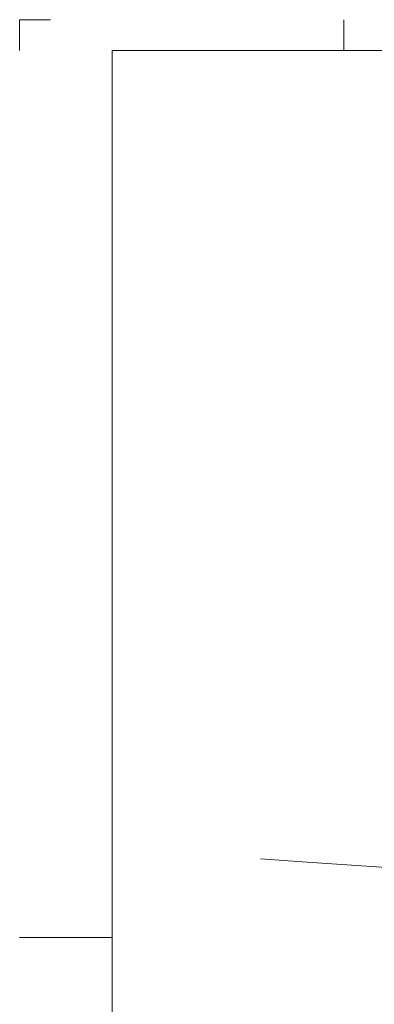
# Model space of a CAD drawing. Header units: millimetres. Extents: x -28263 to 55837, y 62799 to 122199.
# Tile 3 of 9: x -28263 to -16770, y 90338 to 122199. Entities that reach past the tile are written whole.
import ezdxf

# ---------------------------------------------------------------- set-up
doc = ezdxf.new("R2010")
doc.units = ezdxf.units.MM
doc.header["$LTSCALE"] = 100
doc.layers.add('OtherObjectType', color=1, linetype='Continuous', lineweight=0)
doc.layers.add('ReferenceModel', color=1, linetype='Continuous', lineweight=0)

msp = doc.modelspace()

# ---------------------------------------------------------------- linework, layer by layer
at = {"layer": 'OtherObjectType', "color": 2, "linetype": 'Continuous', "lineweight": 0}
for p, q in [((-28263, 121199), (-28263, 122199)), ((-28263, 122199), (-27263, 122199)), ((-17763, 121199), (-17763, 122199)), ((-28263, 92499), (-25263, 92499))]:
    msp.add_line(p, q, dxfattribs=at)
at = {"layer": 'OtherObjectType', "color": 1, "linetype": 'Continuous', "lineweight": 0}
for p, q in [((54837, 121199), (-25263, 121199)), ((-25263, 121199), (-25263, 63799))]:
    msp.add_line(p, q, dxfattribs=at)
at = {"layer": 'ReferenceModel', "color": 7, "linetype": 'Continuous', "lineweight": 0}
for p, q in [((-20454, 95040), (-19108, 94945)), ((-20454, 95040), (-19107, 94945)), ((-20454, 95040), (-20454, 95040)), ((-19107, 94945), (-19108, 94945)), ((-19108, 94945), (-19107, 94945)), ((-13971, 94608), (-19108, 94945)), ((-13971, 94608), (-19107, 94945))]:
    msp.add_line(p, q, dxfattribs=at)

doc.saveas('drawing.dxf')
